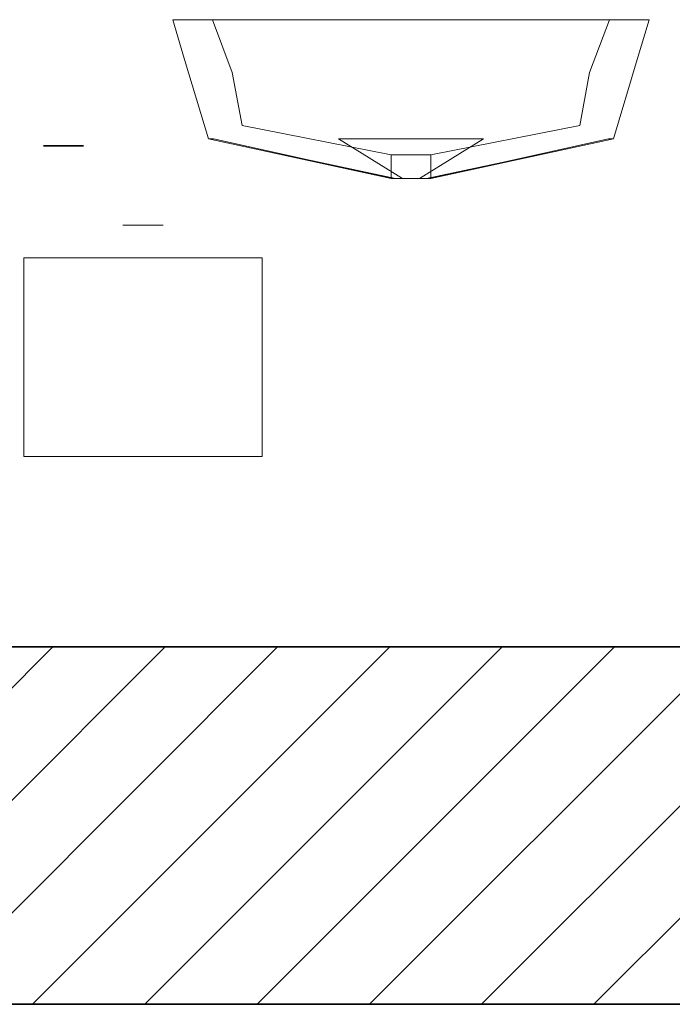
# Model space of a CAD drawing. Extents: x 69 to 739, y -141 to 453.
# Tile 8 of 48: x 290 to 307, y -66 to -41. Entities that reach past the tile are written whole.
import ezdxf
from ezdxf.lldxf.tags import DXFTag

# ---------------------------------------------------------------- set-up
doc = ezdxf.new("R2010")
doc.units = 0
doc.layers.get('0').update_dxf_attribs({"lineweight": 5})
for name, color, linetype, lineweight, true_color in [('411_S_Einrichtung', 7, 'Continuous', 18, 0x9dff9d), ('A_Geschossdecke', 7, 'Continuous', 35, 0x008080), ('S_Einrichtung-A06HSZRNNL', 7, 'Continuous', 13, 0x9dff9d), ('S_Kaltwasser-A06HSZRONL', 7, 'Continuous', 18, 0x005e00), ('S_Warmwasser-A06HSZRPNL', 1, 'fein_strichliert-A06HSZRQNL', 35, 0xff0000)]:
    doc.layers.add(name, color=color, linetype=linetype, lineweight=lineweight, true_color=true_color)
tags = doc.linetypes.add('fein_strichliert-A06HSZRQNL', pattern=[4, 1, -2, 1]).pattern_tags.tags
tags[8:9] = [DXFTag(74, 4), DXFTag(75, 0), DXFTag(340, '0'), DXFTag(46, 0.0), DXFTag(50, 0.0), DXFTag(44, 0.0), DXFTag(45, 0.0)]
tags[6:7] = [DXFTag(74, 4), DXFTag(75, 0), DXFTag(340, '0'), DXFTag(46, 0.0), DXFTag(50, 0.0), DXFTag(44, 0.0), DXFTag(45, 0.0)]
tags[4:5] = [DXFTag(74, 4), DXFTag(75, 0), DXFTag(340, '0'), DXFTag(46, 0.0), DXFTag(50, 0.0), DXFTag(44, 0.0), DXFTag(45, 0.0)]

# ---------------------------------------------------------------- blocks, each defined once
blk = doc.blocks.new('Referenz-A06HSZRGNL', base_point=(271.957, -65.679))
at = {"layer": 'A_Geschossdecke', "color": 0, "linetype": 'ByBlock', "ltscale": 0.35}
for p, q in [((271.957, -56.679), (331.205, -56.679)), ((271.957, -65.679), (331.205, -65.679))]:
    blk.add_line(p, q, dxfattribs=at)
at = {"layer": 'A_Geschossdecke', "color": 0, "linetype": 'ByBlock', "lineweight": 18, "ltscale": 0.18}
for p, q in [((282.217, -65.679), (291.217, -56.679)), ((285.046, -65.679), (294.046, -56.679)), ((287.874, -65.679), (296.874, -56.679)), ((290.703, -65.679), (299.703, -56.679)), ((293.531, -65.679), (302.531, -56.679)), ((296.359, -65.679), (305.359, -56.679)), ((299.188, -65.679), (308.188, -56.679)), ((302.016, -65.679), (311.016, -56.679)), ((304.845, -65.679), (313.845, -56.679))]:
    blk.add_line(p, q, dxfattribs=at)
blk = doc.blocks.new('Referenz-A06HSZRRNL', base_point=(271.957, -56.679))
at = {"layer": '411_S_Einrichtung', "linetype": 'Continuous', "ltscale": 0.18}
for p, q in [((296.486, -46.879), (290.486, -46.879)), ((290.486, -46.879), (290.486, -46.879)), ((290.486, -46.879), (290.486, -51.879)), ((296.486, -46.879), (296.486, -46.879)), ((296.486, -46.879), (296.486, -51.879)), ((296.486, -51.879), (290.486, -51.879)), ((290.486, -51.879), (290.486, -51.879)), ((296.486, -51.879), (296.486, -51.879))]:
    blk.add_line(p, q, dxfattribs=at)
at = {"layer": 'S_Einrichtung-A06HSZRNNL', "linetype": 'Continuous', "ltscale": 0.13}
for p, q in [((294.236, -40.879), (298.236, -40.879)), ((294.236, -40.879), (294.236, -40.879)), ((295.236, -40.879), (294.236, -40.879)), ((294.236, -40.879), (294.536, -41.879)), ((295.236, -40.879), (294.236, -40.879)), ((294.236, -40.879), (294.236, -40.879)), ((294.236, -40.879), (294.236, -40.879)), ((294.236, -40.879), (294.236, -40.879)), ((294.236, -40.879), (294.236, -40.879)), ((294.236, -40.879), (294.372, -40.879)), ((294.236, -40.879), (294.236, -40.879)), ((294.236, -40.879), (294.236, -40.879)), ((294.236, -40.879), (294.236, -40.879)), ((294.372, -40.879), (294.545, -40.879)), ((294.545, -40.879), (294.772, -40.879)), ((294.772, -40.879), (295.408, -40.879)), ((294.988, -40.879), (297.163, -40.879)), ((295.236, -40.879), (298.236, -40.879)), ((295.236, -40.879), (295.236, -40.879)), ((295.436, -40.879), (295.236, -40.879)), ((295.736, -42.213), (295.236, -40.879)), ((295.408, -40.879), (296.236, -40.879)), ((295.436, -40.879), (305.036, -40.879)), ((296.236, -40.879), (296.946, -40.879)), ((296.946, -40.879), (297.509, -40.879)), ((297.509, -40.879), (298.236, -40.879)), ((302.236, -40.879), (298.236, -40.879)), ((302.236, -40.879), (298.236, -40.879)), ((298.236, -40.879), (300.236, -40.879)), ((300.236, -40.879), (302.236, -40.879)), ((302.236, -40.879), (306.236, -40.879)), ((302.236, -40.879), (305.236, -40.879)), ((302.236, -40.879), (302.963, -40.879)), ((302.963, -40.879), (303.527, -40.879)), ((304.944, -40.879), (303.309, -40.879)), ((303.527, -40.879), (304.236, -40.879)), ((304.236, -40.879), (305.065, -40.879)), ((305.236, -40.879), (304.736, -42.213)), ((305.236, -40.879), (305.036, -40.879)), ((305.065, -40.879), (305.7, -40.879)), ((305.236, -40.879), (305.236, -40.879)), ((306.236, -40.879), (305.236, -40.879)), ((306.236, -40.879), (305.236, -40.879)), ((305.7, -40.879), (305.928, -40.879)), ((305.928, -40.879), (306.1, -40.879)), ((305.936, -41.879), (306.236, -40.879)), ((306.1, -40.879), (306.236, -40.879)), ((306.236, -40.879), (306.236, -40.879)), ((306.236, -40.879), (306.236, -40.879)), ((306.236, -40.879), (306.236, -40.879)), ((306.236, -40.879), (306.236, -40.879)), ((306.236, -40.879), (306.236, -40.879)), ((306.236, -40.879), (306.236, -40.879)), ((306.236, -40.879), (306.236, -40.879)), ((295.136, -43.879), (294.536, -41.879)), ((294.536, -41.879), (295.136, -43.879)), ((294.536, -41.879), (294.536, -41.879)), ((294.536, -41.879), (294.536, -41.879)), ((294.536, -41.879), (294.536, -41.879)), ((294.536, -41.879), (294.536, -41.879)), ((305.336, -43.879), (305.936, -41.879)), ((305.936, -41.879), (305.936, -41.879)), ((305.936, -41.879), (305.936, -41.879)), ((305.936, -41.879), (305.936, -41.879)), ((305.936, -41.879), (305.936, -41.879)), ((295.986, -43.546), (295.736, -42.213)), ((304.736, -42.213), (304.486, -43.546)), ((299.736, -44.279), (295.986, -43.546)), ((304.486, -43.546), (300.736, -44.279)), ((295.136, -43.879), (299.736, -44.879)), ((295.136, -43.879), (295.136, -43.879)), ((295.16, -43.879), (295.136, -43.879)), ((295.136, -43.879), (295.136, -43.879)), ((295.136, -43.879), (295.136, -43.879)), ((295.136, -43.879), (295.136, -43.879)), ((295.136, -43.879), (295.136, -43.879)), ((295.136, -43.879), (295.136, -43.879)), ((295.136, -43.879), (295.136, -43.879)), ((295.265, -43.879), (295.16, -43.879)), ((299.759, -44.879), (295.265, -43.879)), ((300.024, -44.879), (298.414, -43.879)), ((298.914, -43.879), (298.414, -43.879)), ((300.236, -43.879), (298.914, -43.879)), ((301.558, -43.879), (300.236, -43.879)), ((300.448, -44.879), (302.059, -43.879)), ((300.713, -44.879), (305.207, -43.879)), ((300.736, -44.879), (305.336, -43.879)), ((302.059, -43.879), (301.558, -43.879)), ((305.313, -43.879), (305.207, -43.879)), ((305.336, -43.879), (305.313, -43.879)), ((305.336, -43.879), (305.336, -43.879)), ((305.336, -43.879), (305.336, -43.879)), ((305.336, -43.879), (305.336, -43.879)), ((305.336, -43.879), (305.336, -43.879)), ((305.336, -43.879), (305.336, -43.879)), ((305.336, -43.879), (305.336, -43.879)), ((305.336, -43.879), (305.336, -43.879)), ((299.846, -44.879), (297.248, -44.328)), ((300.736, -44.279), (299.736, -44.279)), ((299.736, -44.879), (299.736, -44.279)), ((300.626, -44.879), (303.198, -44.333)), ((300.736, -44.279), (300.736, -44.879)), ((300.736, -44.879), (299.736, -44.879)), ((299.789, -44.879), (299.759, -44.879)), ((299.808, -44.879), (299.789, -44.879)), ((299.829, -44.879), (299.808, -44.879)), ((299.879, -44.879), (299.829, -44.879)), ((299.846, -44.879), (299.883, -44.879)), ((299.937, -44.879), (299.879, -44.879)), ((299.883, -44.879), (299.986, -44.879)), ((299.986, -44.879), (299.937, -44.879)), ((300.024, -44.879), (299.986, -44.879)), ((299.986, -44.879), (300.107, -44.879)), ((300.107, -44.879), (300.236, -44.879)), ((300.236, -44.879), (300.366, -44.879)), ((300.366, -44.879), (300.486, -44.879)), ((300.487, -44.879), (300.448, -44.879)), ((300.486, -44.879), (300.59, -44.879)), ((300.535, -44.879), (300.487, -44.879)), ((300.593, -44.879), (300.535, -44.879)), ((300.59, -44.879), (300.626, -44.879)), ((300.643, -44.879), (300.593, -44.879)), ((300.664, -44.879), (300.643, -44.879)), ((300.683, -44.879), (300.664, -44.879)), ((300.713, -44.879), (300.683, -44.879))]:
    blk.add_line(p, q, dxfattribs=at)
at = {"layer": 'S_Kaltwasser-A06HSZRONL'}
for p, q in [((293.258, -46.054), (292.982, -46.054)), ((293.009, -46.054), (293.963, -46.054)), ((293.714, -46.054), (293.258, -46.054)), ((293.991, -46.054), (293.714, -46.054))]:
    blk.add_line(p, q, dxfattribs=at)
at = {"layer": 'S_Warmwasser-A06HSZRPNL', "linetype": 'Continuous', "ltscale": 0.35}
for p, q in [((291.258, -44.054), (290.982, -44.054)), ((291.009, -44.054), (291.963, -44.054)), ((291.714, -44.054), (291.258, -44.054)), ((291.991, -44.054), (291.714, -44.054))]:
    blk.add_line(p, q, dxfattribs=at)

msp = doc.modelspace()

# ---------------------------------------------------------------- block references
at = {"color": 251, "lineweight": 25, "ltscale": 0.25, "true_color": 0x585858}
for name, p in [('Referenz-A06HSZRGNL', (271.957, -65.679)), ('Referenz-A06HSZRRNL', (271.957, -56.679))]:
    msp.add_blockref(name, p, dxfattribs=at)

doc.saveas('drawing.dxf')
